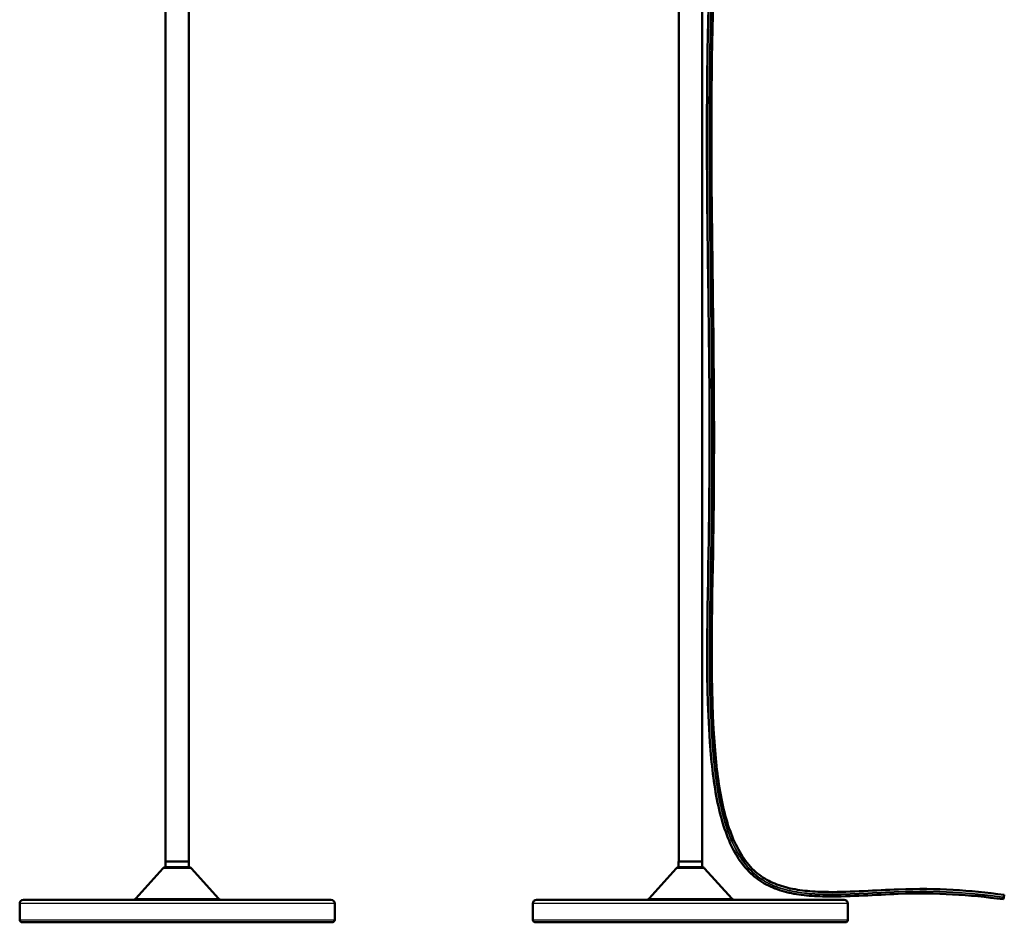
# Model space of a CAD drawing. Header units: millimetres. Extents: x 155 to 950, y -844 to 1327.
# Tile 1 of 56: x 163 to 950, y -844 to -123. Entities that reach past the tile are written whole.
import ezdxf

# ---------------------------------------------------------------- set-up
doc = ezdxf.new("R2010")
doc.units = ezdxf.units.MM
doc.header["$LTSCALE"] = 0.75
doc.layers.add('Visible', color=7, linetype='Continuous', lineweight=50)
doc.layers.add('Visible Narrow', color=7, linetype='Continuous', lineweight=25)

msp = doc.modelspace()

# ---------------------------------------------------------------- linework, layer by layer
at = {"layer": 'Visible'}
for p, q in [((279.21, 34.19, 21.39), (279.21, -795.81, 21.39)), ((297.91, 34.19, 21.39), (297.91, -795.81, 21.39)), ((277.17, -801.29, 21.39), (255.46, -825.32, 21.39)), ((279.16, -795.81, 21.39), (279.16, -800.31, 21.39)), ((297.96, -795.81, 21.39), (297.96, -800.31, 21.39)), ((299.96, -801.29, 21.39), (321.67, -825.32, 21.39)), ((162.56, -829.31, 21.39), (162.56, -842.31, 21.39)), ((414.56, -829.31, 21.39), (414.56, -842.31, 21.39))]:
    msp.add_line(p, q, dxfattribs=at)
at = {"layer": 'Visible', "extrusion": (-1, -2.22045e-16, 2.96647e-13)}
for p, q in [((689.72, 34.19), (689.72, -795.81)), ((708.42, 34.19), (708.42, -795.81)), ((687.68, -801.29), (665.97, -825.32)), ((689.67, -795.81), (689.67, -800.31)), ((708.47, -795.81), (708.47, -800.31)), ((710.47, -801.29), (732.18, -825.32)), ((949.76, -824.38, 2.84), (949.84, -823.99, 2.84)), ((573.07, -829.31), (573.07, -842.31)), ((825.07, -829.31), (825.07, -842.31))]:
    msp.add_line(p, q, dxfattribs=at)
at = {"layer": 'Visible', "extrusion": (0, 0, -1)}
for centre, radius, start, end in [((-279.39, -803.31, -21.39), 3, 42.10873, 90), ((-297.73, -803.31, -21.39), 3, 90, 137.89127), ((-165.56, -829.31, -21.39), 3, 0, 90), ((-253.23, -823.31, -21.39), 3, 222.10873, 270), ((-323.89, -823.31, -21.39), 3, 270, 317.89127), ((-411.56, -829.31, -21.39), 3, 90, 180), ((-164.56, -842.31, -21.39), 2, 270, 0), ((-412.56, -842.31, -21.39), 2, 180, 270)]:
    msp.add_arc(centre, radius, start, end, dxfattribs=at)
at = {"layer": 'Visible', "extrusion": (0, 1, 0)}
for centre, radius in [((-288.56, 21.39, -795.81), 9.4), ((-288.56, 21.39, -800.31), 9.4), ((-288.56, 21.39, -826.31), 123)]:
    msp.add_arc(centre, radius, 0, 180, dxfattribs=at)
at = {"layer": 'Visible', "extrusion": (-2.96647e-13, -2.22045e-16, -1)}
for centre, radius, start, end in [((-689.9, -803.31), 3, 42.10873, 90), ((-708.24, -803.31), 3, 90, 137.89127), ((-576.07, -829.31), 3, 0, 90), ((-663.74, -823.31), 3, 222.10873, 270), ((-734.4, -823.31), 3, 270, 317.89127), ((-822.07, -829.31), 3, 90, 180), ((-575.07, -842.31), 2, 270, 0), ((-823.07, -842.31), 2, 180, 270)]:
    msp.add_arc(centre, radius, start, end, dxfattribs=at)
at = {"layer": 'Visible', "extrusion": (-2.22045e-16, 1, -2.22045e-16)}
for centre, radius in [((-699.07, 0, -795.81), 9.4), ((-699.07, 0, -800.31), 9.4), ((-699.07, 0, -826.31), 123)]:
    msp.add_arc(centre, radius, 0, 180, dxfattribs=at)
at = {"layer": 'Visible', "extrusion": (-0.979619, 0.200866, 3.14011e-13)}
msp.add_arc((616.8, 1.24, -1095.99), 1.6, 0, 90, dxfattribs=at)
at = {"layer": 'Visible', "extrusion": (-0.979619, 0.200866, 2.57928e-13)}
msp.add_arc((616.4, 1.24, -1095.99), 1.6, 90, 180, dxfattribs=at)
at = {"layer": 'Visible', "extrusion": (0, -1, 0)}
msp.add_arc((288.56, 21.39, 844.31), 124, 0, 180, dxfattribs=at)
at = {"layer": 'Visible', "extrusion": (2.22045e-16, -1, 2.22045e-16)}
msp.add_arc((699.07, 0, 844.31), 124, 0, 180, dxfattribs=at)
at = {"layer": 'Visible'}
for points, knots in [([(767.78, 231.97, 1.24), (769.04, 227.67, 1.24), (775.33, 210.6, 1.24), (779.96, 181.91, 1.24), (780.02, 145.37, 1.24), (771.16, 106.61, 1.24), (745.21, 75.61, 1.24), (725.85, 17.74, 1.24), (716.18, -89.2, 1.24), (714.97, -264.06, 1.24), (720.1, -485.81, 1.24), (714.02, -666.71, 1.24), (721.63, -734.57, 1.24), (725.96, -756.66, 1.24), (732.13, -776.1, 1.24), (740.42, -792.32, 1.24), (750.67, -804.41, 1.24), (762.9, -812.37, 1.24), (776.82, -817.11, 1.24), (792.45, -819.56, 1.24), (821.3, -820.74, 1.24), (883.25, -815.8, 1.24), (922.12, -818.71, 1.24), (950.16, -822.42, 1.24)], [0.0376066, 0.0376066, 0.0376066, 0.0376066, 0.0625, 0.125, 0.1875, 0.25, 0.3333333, 0.4166667, 0.5, 0.625, 0.75, 0.82, 0.831, 0.842, 0.853, 0.864, 0.875, 0.8848, 0.8946, 0.9044, 0.9142, 0.945, 1, 1, 1, 1]), ([(765.06, 228.38, 1.24), (766.24, 224.59, 1.24), (771.78, 209.94, 1.24), (776.39, 181.54, 1.24), (776.42, 146.07, 1.24), (767.99, 108.38, 1.24), (742.4, 77.99, 1.24), (722.21, 18.37, 1.24), (712.64, -88.81, 1.24), (711.35, -263.86, 1.24), (716.53, -485.61, 1.24), (710.41, -666.34, 1.24), (718.04, -734.84, 1.24), (722.41, -757.26, 1.24), (728.68, -777.18, 1.24), (737.23, -794.05, 1.24), (748.02, -806.92, 1.24), (761.13, -815.55, 1.24), (775.75, -820.57, 1.24), (791.88, -823.13, 1.24), (821.28, -824.35, 1.24), (883.09, -819.4, 1.24), (921.58, -822.26, 1.24), (949.44, -825.94, 1.24)], [0.0420112, 0.0420112, 0.0420112, 0.0420112, 0.0625, 0.125, 0.1875, 0.25, 0.3333333, 0.4166667, 0.5, 0.625, 0.75, 0.82, 0.831, 0.842, 0.853, 0.864, 0.875, 0.8848, 0.8946, 0.9044, 0.9142, 0.945, 1, 1, 1, 1])]:
    msp.add_open_spline(points, degree=3, knots=knots, dxfattribs=at)
at = {"layer": 'Visible Narrow', "extrusion": (0, -1, 0)}
for centre, radius in [((288.56, 21.39, 801.29), 11.39), ((288.56, 21.39, 829.31), 126)]:
    msp.add_arc(centre, radius, 0, 180, dxfattribs=at)
at = {"layer": 'Visible Narrow', "extrusion": (2.22045e-16, -1, 2.22045e-16)}
for centre, radius in [((699.07, 0, 801.29), 11.39), ((699.07, 0, 829.31), 126)]:
    msp.add_arc(centre, radius, 0, 180, dxfattribs=at)
at = {"layer": 'Visible Narrow', "extrusion": (0, 1, 0)}
for centre, radius in [((-288.56, 21.39, -825.32), 33.11), ((-288.56, 21.39, -842.31), 126)]:
    msp.add_arc(centre, radius, 0, 180, dxfattribs=at)
at = {"layer": 'Visible Narrow', "extrusion": (-2.22045e-16, 1, -2.22045e-16)}
for centre, radius in [((-699.07, 0, -825.32), 33.11), ((-699.07, 0, -842.31), 126)]:
    msp.add_arc(centre, radius, 0, 180, dxfattribs=at)
at = {"layer": 'Visible Narrow'}
for points, knots in [([(766.26, 229.97, 2.84), (767.5, 225.89, 2.84), (773.36, 210.23, 2.84), (777.97, 181.7, 2.84), (778.02, 145.76, 2.84), (769.4, 107.59, 2.84), (743.65, 76.93, 2.84), (723.83, 18.09, 2.84), (714.21, -88.98, 2.84), (712.96, -263.95, 2.84), (718.11, -485.7, 2.84), (712.02, -666.5, 2.84), (719.63, -734.72, 2.84), (723.99, -757, 2.84), (730.21, -776.7, 2.84), (738.65, -793.28, 2.84), (749.2, -805.81, 2.84), (761.92, -814.14, 2.84), (776.22, -819.03, 2.84), (792.14, -821.54, 2.84), (821.29, -822.74, 2.84), (883.16, -817.8, 2.84), (921.82, -820.68, 2.84), (949.76, -824.38, 2.84)], [0.0401243, 0.0401243, 0.0401243, 0.0401243, 0.0625, 0.125, 0.1875, 0.25, 0.3333333, 0.4166667, 0.5, 0.625, 0.75, 0.82, 0.831, 0.842, 0.853, 0.864, 0.875, 0.8848, 0.8946, 0.9044, 0.9142, 0.945, 1, 1, 1, 1]), ([(766.57, 230.37, 2.84), (767.82, 226.23, 2.84), (773.75, 210.3, 2.84), (778.37, 181.75, 2.84), (778.42, 145.68, 2.84), (769.75, 107.4, 2.84), (743.96, 76.67, 2.84), (724.23, 18.02, 2.84), (714.61, -89.03, 2.84), (713.36, -263.97, 2.84), (718.51, -485.72, 2.84), (712.42, -666.54, 2.84), (720.03, -734.69, 2.84), (724.38, -756.93, 2.84), (730.59, -776.58, 2.84), (739, -793.09, 2.84), (749.49, -805.53, 2.84), (762.12, -813.78, 2.84), (776.34, -818.65, 2.84), (792.2, -821.15, 2.84), (821.29, -822.34, 2.84), (883.18, -817.4, 2.84), (921.88, -820.29, 2.84), (949.84, -823.99, 2.84)], [0.0396391, 0.0396391, 0.0396391, 0.0396391, 0.0625, 0.125, 0.1875, 0.25, 0.3333333, 0.4166667, 0.5, 0.625, 0.75, 0.82, 0.831, 0.842, 0.853, 0.864, 0.875, 0.8848, 0.8946, 0.9044, 0.9142, 0.945, 1, 1, 1, 1])]:
    msp.add_open_spline(points, degree=3, knots=knots, dxfattribs=at)

doc.saveas('drawing.dxf')
